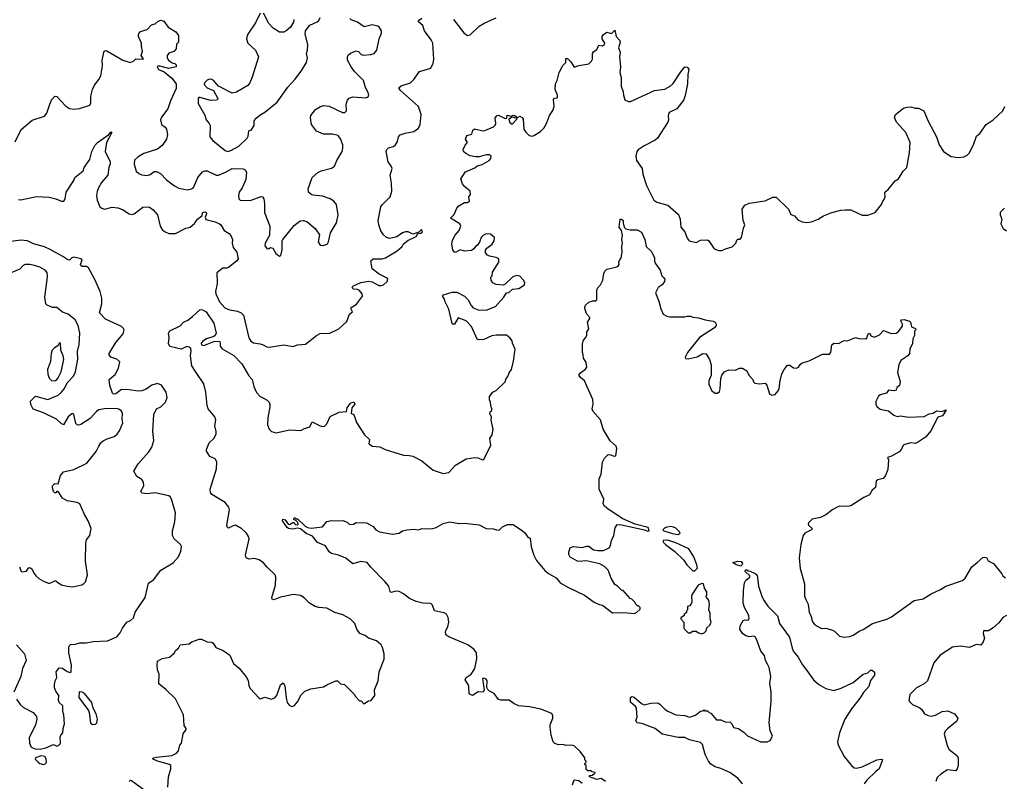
# Model space of a CAD drawing. Extents: x 2239831 to 2395310, y 665973 to 772585.
# Tile 37 of 144: x 2268405 to 2277124, y 724196 to 730944. Entities that reach past the tile are written whole.
import ezdxf

# ---------------------------------------------------------------- set-up
doc = ezdxf.new("R2010")
doc.units = 0

msp = doc.modelspace()

# ---------------------------------------------------------------- linework, layer by layer
at = {"layer": '0CON20XD'}
for points in [[(2269951.8, 729138.2), (2269978, 729175), (2270017.5, 729205), (2270026.7, 729235), (2270045, 729241.2), (2270057.5, 729235), (2270060, 729225), (2270046, 729195), (2270053.1, 729173.1), (2270135, 729153.8), (2270174.1, 729134.1), (2270186.7, 729125), (2270216.2, 729075), (2270259.1, 729049.1), (2270275, 729032.5), (2270288.8, 728995), (2270286.7, 728965), (2270296, 728925), (2270326.2, 728885), (2270339.2, 728825), (2270325, 728804), (2270255, 728747.5), (2270235, 728740.8), (2270205, 728742.5), (2270150, 728700), (2270152.2, 728605), (2270139.2, 728535), (2270142, 728515), (2270173.3, 728445), (2270220.9, 728390.9), (2270262.4, 728372.4), (2270335, 728362.5), (2270365.6, 728345.6), (2270385.6, 728325.6), (2270433.1, 728125), (2270450.8, 728095), (2270475, 728079.4), (2270535, 728072.5), (2270561.7, 728061.7), (2270592.5, 728045), (2270615, 728042.5), (2270745, 728062.9), (2270825, 728048.8), (2270865, 728063.3), (2270935, 728070), (2271033.9, 728146.1), (2271065, 728163.3), (2271152.3, 728167.7), (2271230, 728205), (2271300.5, 728269.5), (2271325.9, 728334.1), (2271352.5, 728355), (2271339.5, 728379.5), (2271338.8, 728395), (2271385.9, 728424.1), (2271440, 728495), (2271436.7, 728515), (2271414.3, 728544.3), (2271395, 728554), (2271357, 728557), (2271350, 728575), (2271360, 728585), (2271425, 728613.8), (2271495, 728626), (2271525, 728622), (2271585, 728589.2), (2271605, 728589.4), (2271625, 728595.8), (2271658.8, 728625), (2271663.8, 728645), (2271658.8, 728655), (2271588, 728688), (2271525, 728736.7), (2271512.9, 728807.1), (2271535, 728824), (2271574.4, 728824.4), (2271615, 728825.6), (2271645, 728834.4), (2271747.5, 728895), (2271792.5, 728935), (2271803.6, 728956.4), (2271841.7, 728988.3), (2271915, 729022.5), (2271931.7, 729048.3), (2271957, 729053), (2271972.5, 729065), (2271963.9, 729086.1), (2271938.3, 729061.7), (2271885, 729042.5), (2271845, 729063.8), (2271820, 729065), (2271795, 729056.2), (2271745, 729020), (2271683.9, 729003.9), (2271653.9, 729013.9), (2271626.1, 729036.1), (2271602.3, 729072.3), (2271583.8, 729125), (2271580, 729165), (2271604, 729285), (2271615, 729303.3), (2271686.2, 729375), (2271698.8, 729425), (2271696.2, 729495), (2271685.6, 729565), (2271702.2, 729625), (2271695.6, 729645), (2271667.1, 729685), (2271650, 729775), (2271656.2, 729795), (2271671.3, 729808.7), (2271715, 729821.4), (2271734, 729835), (2271750.8, 729865), (2271760, 729905), (2271775, 729923.3), (2271818.3, 729938.3), (2271895, 729954.3), (2271935, 729982), (2271951.4, 730015), (2271960.6, 730105), (2271935.6, 730175.6), (2271777.8, 730315), (2271764.4, 730335), (2271765.7, 730344.3), (2271783.1, 730356.9), (2271866.1, 730383.9), (2271895, 730414), (2271945, 730484.2), (2272045, 730514), (2272065, 730557.5), (2272071.4, 730595), (2272064, 730735), (2272048.8, 730765), (2271990, 730845), (2271973.6, 730893.6), (2271937.5, 730925), (2271937.5, 730935), (2271965, 730956.7)], [(2270535, 731000), (2270494, 730915), (2270426, 730815), (2270415, 730790), (2270412.7, 730772.7), (2270423.8, 730735), (2270492.3, 730672.3), (2270518.8, 730615), (2270464, 730435), (2270444.2, 730385), (2270425, 730360), (2270325, 730302), (2270285, 730292.5), (2270165.6, 730355.6), (2270125, 730401.4), (2270105, 730414.4), (2270085, 730417.1), (2270065, 730408.6), (2270040, 730385), (2270039.7, 730369.7), (2270065, 730338.7), (2270120.8, 730315), (2270158, 730245), (2270155.7, 730234.3), (2270145, 730229.2), (2270095, 730226.7), (2270004.3, 730255.7), (2269990, 730255), (2269986, 730245), (2269985, 730202.5), (2270045, 730096.7), (2270055, 730056.2), (2270082.5, 730025), (2270091.9, 730005), (2270088.2, 729905), (2270113.8, 729873.8), (2270225, 729784.2), (2270245, 729775.6)], [(2270245, 729775.6), (2270275, 729783.5), (2270345, 729822.3), (2270419.2, 729895), (2270427.6, 729912.4), (2270432.5, 729957.5), (2270453.9, 729966.1), (2270481.2, 730005), (2270480.8, 730045), (2270490, 730065), (2270539.2, 730105), (2270575.3, 730124.7), (2270685, 730214), (2270778.1, 730345), (2270844.6, 730415.4), (2270904.2, 730495), (2270944, 730565), (2270952, 730605), (2270945.8, 730645), (2270954, 730675), (2270955.8, 730725), (2270933.8, 730815), (2270936.7, 730845), (2270973.9, 730896.1), (2271040, 730925), (2271053, 730937), (2271066.4, 730963.6)], [(2270831.2, 730945), (2270828.8, 730921.2), (2270802.7, 730877.3), (2270765.8, 730844.2), (2270745, 730833.8), (2270705, 730833.8), (2270649.5, 730869.5), (2270611.2, 730911.2), (2270565, 731000)], [(2271155, 729356.7), (2271085, 729378.9), (2271005, 729387.5), (2270985, 729396), (2270961.2, 729415), (2270959.2, 729445), (2270993.3, 729545), (2271045, 729590.6), (2271075, 729605.5), (2271165, 729626.7), (2271192.5, 729645), (2271212.7, 729697.3), (2271259.4, 729775), (2271267.8, 729805), (2271265.5, 729835), (2271245, 729888.8), (2271225, 729917.5), (2271175, 729929.4), (2271095, 729929.2), (2271033.3, 729955), (2270988.8, 730015), (2270980, 730075), (2270983.3, 730095), (2271025, 730147.5), (2271070, 730175), (2271097, 730183), (2271145, 730176.7), (2271262.3, 730122.3), (2271285, 730120), (2271298.8, 730135), (2271296, 730195), (2271308.3, 730231.7), (2271321.2, 730248.8), (2271355, 730260), (2271468.8, 730251.2), (2271489.3, 730260.7), (2271496.4, 730276.4), (2271488.8, 730305), (2271468.3, 730341.7), (2271450, 730405), (2271370, 730485), (2271339.2, 730525), (2271308.8, 730585), (2271306.2, 730615), (2271312.1, 730627.9), (2271333.4, 730646.6), (2271385, 730668.6), (2271405, 730662.5), (2271430, 730635), (2271445, 730628.1), (2271515, 730633.8), (2271542.5, 730645), (2271567.8, 730675), (2271587.5, 730775), (2271608.6, 730825), (2271607.5, 730845), (2271592, 730875), (2271575, 730885.6), (2271525, 730896.7), (2271455, 730880.6), (2271395, 730922.2), (2271341.3, 730941.3), (2271329.2, 730955)], [(2272245, 730946.7), (2272337.1, 730827.1), (2272370, 730805), (2272395, 730810), (2272475, 730886.2), (2272525, 730916), (2272625, 730960)], [(2268365, 729862.5), (2268418.3, 729971.7), (2268515, 730053.3), (2268625, 730090), (2268645.7, 730114.3), (2268669.2, 730185), (2268686.2, 730235), (2268715, 730266.7), (2268735, 730263.3), (2268810.3, 730180.3), (2268845.9, 730155.9), (2268885, 730150), (2268935, 730157.5), (2269025, 730186.7), (2269034.2, 730205.8), (2269035.5, 730265), (2269048.2, 730325), (2269066.7, 730363.3), (2269106.7, 730415), (2269122.8, 730447.2), (2269136.6, 730533.4), (2269135.8, 730585), (2269153.3, 730665), (2269165, 730670), (2269176.8, 730666.8), (2269317.5, 730585), (2269384.1, 730564.1), (2269412.5, 730575), (2269432, 730598), (2269500, 730595), (2269480, 730625), (2269492.9, 730665), (2269482.5, 730705), (2269482.5, 730735), (2269457.5, 730795), (2269458, 730815), (2269475, 730838.8), (2269535, 730856.7), (2269570.8, 730899.2), (2269605, 730908), (2269630.2, 730929.8), (2269655, 730938.6), (2269680.7, 730930.7), (2269718.8, 730878.8), (2269787.5, 730835), (2269810, 730805), (2269810, 730745), (2269793, 730727), (2269790, 730685), (2269768.3, 730661.7), (2269725, 730647.5), (2269710, 730625), (2269710, 730605), (2269722.5, 730585), (2269755, 730560), (2269780, 730555), (2269790, 730545), (2269790, 730525), (2269725, 730510), (2269645, 730530.8), (2269627.5, 730532.5), (2269623.3, 730526.7), (2269635, 730501.2), (2269685, 730482.2), (2269751.9, 730425), (2269790.8, 730375), (2269790.8, 730335), (2269740, 730225), (2269715.6, 730154.4), (2269661.2, 730078.8), (2269651.2, 730055), (2269661.2, 730015), (2269691.7, 729991.7), (2269703.9, 729973.9), (2269713.8, 729925), (2269704, 729885), (2269665, 729830), (2269625, 729796), (2269505, 729758), (2269455, 729730), (2269422.3, 729697.7), (2269418, 729665), (2269435, 729602.5), (2269459.7, 729579.7), (2269485, 729570), (2269535, 729564.3), (2269559.3, 729570.7), (2269595, 729598.8), (2269615, 729600), (2269650.3, 729580.3), (2269703.8, 729525), (2269775, 729470.8), (2269815, 729451.4), (2269886.6, 729436.6), (2269925, 729444.5), (2269945, 729458.1), (2269982.2, 729545), (2270025, 729594.2), (2270045, 729605.8), (2270065, 729604.3), (2270145, 729566.9), (2270165, 729564.7), (2270228, 729592), (2270285, 729626.4), (2270385, 729620.8), (2270402, 729612), (2270412, 729592), (2270407, 729527), (2270373.8, 729455), (2270347.8, 729415), (2270342.7, 729382.7), (2270346, 729355), (2270356.7, 729345), (2270375, 729340.6), (2270455, 729343.8), (2270543.6, 729376.4), (2270555, 729374), (2270566.5, 729355), (2270573.6, 729315), (2270573.5, 729235), (2270618.5, 729115), (2270618.1, 729031.9), (2270580, 728965), (2270575, 728940), (2270595, 728913.8), (2270613.6, 728916.4), (2270625, 728926.7), (2270645, 728920), (2270672.7, 728872.7), (2270705, 728847.5), (2270717, 728853), (2270728.8, 728905), (2270728.8, 728985), (2270733.8, 728995), (2270835, 729120), (2270887.7, 729162.3), (2270915, 729165.8), (2270946.8, 729156.8), (2271020, 729095), (2271058.3, 729038.3), (2271048.6, 728975), (2271065, 728946.7), (2271095, 728943.8), (2271131.7, 728958.3), (2271140, 728975), (2271155.8, 729055), (2271209.2, 729145), (2271224.4, 729215), (2271209.4, 729305), (2271187.5, 729335), (2271155, 729356.7)], [(2270205.7, 725355.7), (2270265, 725312.5), (2270298.3, 725238.3), (2270348.7, 725198.7), (2270411.7, 725121.7), (2270428.2, 725088.2), (2270433.6, 725045), (2270445, 725018), (2270525, 724932.5), (2270535, 724927.5), (2270575, 724941.2), (2270635, 724923.8), (2270665, 724934), (2270680.8, 724955), (2270715, 725050), (2270737, 725067), (2270753, 725043), (2270763.3, 724935), (2270773.3, 724895), (2270790.7, 724870.7), (2270815, 724857.5), (2270836.4, 724863.6), (2270867, 724903), (2270895, 724960), (2270930, 724995), (2270983.6, 725016.4), (2271096.4, 725033.6), (2271130, 725055), (2271205, 725087.5), (2271220, 725085), (2271245, 725060), (2271280, 725055), (2271370, 724965), (2271375, 724950), (2271415, 724910), (2271428.3, 724908.3), (2271451.7, 724881.7), (2271495, 724910), (2271518.3, 724911.7), (2271550, 724955), (2271547.5, 725005), (2271580, 725085), (2271587.5, 725165), (2271633, 725277), (2271632.5, 725325), (2271618.3, 725381.7), (2271606.4, 725406.4), (2271565, 725440), (2271495, 725464), (2271465, 725488), (2271416.7, 725505), (2271390, 725545), (2271373.3, 725595), (2271332.5, 725635), (2271265, 725670), (2271195, 725692), (2271125, 725731.2), (2271053.6, 725736.4), (2271022.5, 725745), (2270970, 725775), (2270925, 725820), (2270891.7, 725841.7), (2270829.3, 725850.7), (2270715, 725826.2), (2270656.1, 725803.9), (2270640.7, 725810.7), (2270638.8, 725825), (2270670, 725935), (2270673.3, 726005), (2270666.7, 726025), (2270595, 726093.8), (2270565, 726131.2), (2270525, 726158), (2270485, 726170.8), (2270435, 726162.9), (2270410, 726175), (2270405, 726200), (2270436.9, 726345), (2270431.9, 726365), (2270412.5, 726395), (2270372.6, 726432.6), (2270315, 726464.3), (2270295, 726460.8), (2270255, 726440), (2270244.4, 726444.4), (2270240, 726465), (2270262.4, 726602.4), (2270257.5, 726625), (2270225, 726665.8), (2270105, 726737.5), (2270093.3, 726755), (2270091.4, 726785), (2270146.9, 726965), (2270150, 727025), (2270135, 727052), (2270090, 727075), (2270060.5, 727120.5), (2270058.8, 727135), (2270083.8, 727195), (2270127.5, 727235), (2270143.8, 727275), (2270146, 727295), (2270134, 727345), (2270140.8, 727395), (2270132, 727425), (2270073.8, 727495), (2270064.1, 727524.1), (2270053.1, 727645), (2270036, 727716), (2269968.6, 727818.6), (2269927.8, 727877.8), (2269918.2, 727965), (2269924.3, 728015), (2269919.4, 728029.4), (2269905, 728042), (2269885, 728048.1), (2269835, 728025.9), (2269735, 728049.1), (2269723.2, 728075), (2269728.2, 728125), (2269723.6, 728165), (2269735, 728186.2), (2269825, 728232.5), (2269855, 728262.5), (2269895, 728282.5), (2269936.1, 728313.9), (2270004.3, 728375.7), (2270025, 728374.2), (2270055, 728354.3), (2270125, 728255.4), (2270144.1, 728165.9), (2270135.6, 728144.4), (2270125, 728136), (2270059.4, 728115), (2270025.5, 728095), (2270012.5, 728077.5), (2270015, 728061.9), (2270035, 728056.1), (2270125, 728092.3), (2270174.3, 728094.3), (2270181.4, 728085), (2270181.3, 728051.3), (2270198.6, 728028.6), (2270302.5, 727967.5), (2270372.9, 727895), (2270435, 727788.8), (2270462, 727755), (2270476.9, 727695), (2270502.1, 727642.1), (2270535, 727603.8), (2270587.3, 727577.3), (2270613.6, 727553.6), (2270621.2, 727535), (2270620.8, 727515), (2270601.4, 727415), (2270600, 727355), (2270613.3, 727315), (2270633.9, 727293.9), (2270675, 727283.3), (2270795, 727310), (2270895, 727302.5), (2270928.3, 727321.7), (2270975, 727337.5), (2270995, 727380), (2271066.1, 727346.1), (2271085, 727340), (2271105, 727343.3), (2271125, 727362.5), (2271155, 727426.7), (2271234.2, 727465.8), (2271298.8, 727471.2), (2271304, 727505), (2271333.3, 727545), (2271365, 727557.5), (2271371.7, 727538.3), (2271347.5, 727505), (2271340, 727455), (2271358.3, 727448.3), (2271367, 727437), (2271387.5, 727375), (2271457, 727267), (2271502.5, 727225), (2271497.5, 727185), (2271530, 727165), (2271595, 727160), (2271642.5, 727135), (2271805, 727084), (2271855, 727083.3), (2271885, 727076.2), (2271965.8, 727035.8), (2272065, 726953.8), (2272155, 726923.3), (2272205, 726933.3), (2272264.4, 726995.6), (2272358.3, 727051.7), (2272435, 727066), (2272461.7, 727061.7), (2272505, 727043.3), (2272515, 727047.5), (2272577, 727173), (2272568.3, 727231.7), (2272587.5, 727265), (2272596.7, 727315), (2272580, 727395), (2272581.7, 727421.7), (2272567.5, 727455), (2272571.7, 727468.3), (2272585, 727480), (2272586.7, 727495), (2272575.8, 727525), (2272574.2, 727555), (2272564, 727575), (2272563.8, 727605), (2272595, 727642.5), (2272625, 727657.5), (2272702.5, 727735), (2272713.9, 727766.1), (2272728.3, 727781.7), (2272740, 727815), (2272760, 727845), (2272777, 727917), (2272792.5, 728025), (2272768.3, 728078.3), (2272767, 728097), (2272746.4, 728126.4), (2272715, 728147.5), (2272625, 728150), (2272585, 728142.5), (2272515, 728110), (2272475, 728106.7), (2272455, 728112.5), (2272405.7, 728225.7), (2272357.5, 728275), (2272287, 728303), (2272255, 728247.5), (2272245, 728242.5), (2272235, 728252.5), (2272205, 728380), (2272173, 728443), (2272167, 728467), (2272147.5, 728495), (2272157.5, 728505), (2272235, 728530), (2272275, 728529.2), (2272343.9, 728493.9), (2272375, 728462.5), (2272401.7, 728411.7), (2272421.7, 728391.7), (2272465, 728374), (2272535, 728370), (2272617.3, 728402.7), (2272693.3, 728485), (2272715, 728522.5), (2272735, 728527.5), (2272770, 728555), (2272825, 728563.3), (2272876.4, 728593.6), (2272877.5, 728615), (2272867.5, 728635), (2272835, 728672.5), (2272805, 728676.7), (2272788.3, 728671.7), (2272772.5, 728665), (2272705, 728600), (2272685, 728592.5), (2272625, 728597.5), (2272593.6, 728613.6), (2272580, 728635), (2272578.3, 728661.7), (2272587.5, 728675), (2272593, 728707), (2272647.5, 728795), (2272647.5, 728825), (2272625, 728837.5), (2272565, 728847.5), (2272547, 728857), (2272528.3, 728878.3), (2272528.3, 728901.7), (2272540.7, 728919.3), (2272590, 728955), (2272607, 728983), (2272610, 729015), (2272575, 729042.5), (2272535, 729046.7), (2272512.5, 729035), (2272492.5, 729015), (2272477, 728973), (2272456.7, 728943.3), (2272440, 728935), (2272426.7, 728913.3), (2272405, 728900), (2272345, 728892.5), (2272305, 728904), (2272265, 728880.8), (2272253.8, 728885), (2272240.8, 728905), (2272232, 728955), (2272238.3, 728991.7), (2272260, 729035), (2272295.5, 729074.5), (2272312, 729115), (2272303.3, 729135), (2272220, 729185), (2272253.6, 729216.4), (2272275.8, 729274.2), (2272295, 729294), (2272345, 729322.5), (2272370, 729325), (2272386.7, 729335), (2272382.5, 729375), (2272397.5, 729395), (2272392.5, 729425), (2272342.5, 729465), (2272325, 729490), (2272312.5, 729535), (2272353.9, 729596.1), (2272435, 729632.5), (2272455, 729647.5), (2272499.3, 729660.7), (2272563, 729697), (2272577.5, 729715), (2272580, 729735), (2272567, 729747), (2272535, 729747.5), (2272475, 729727.5), (2272445, 729727.5), (2272395, 729736.7), (2272355, 729757.5), (2272336.4, 729776.4), (2272331.2, 729795), (2272348.8, 729831.2), (2272370, 729855), (2272352.5, 729885), (2272363.6, 729916.4), (2272410, 729930), (2272418.8, 729965), (2272432.7, 729977.3), (2272505, 729960), (2272525, 729962.5), (2272600, 729995), (2272615, 730010), (2272620, 730025), (2272616.7, 730075), (2272633.3, 730095), (2272645, 730098), (2272705, 730067.5), (2272718.3, 730071.7), (2272723, 730097), (2272755, 730090), (2272775, 730097.5), (2272790, 730095), (2272800, 730085), (2272798.3, 730071.7), (2272765, 730080), (2272737.5, 730062.5), (2272741.2, 730035), (2272765, 730016.7), (2272810, 730065), (2272811.7, 730078.3), (2272835, 730087.5), (2272855, 730077.5), (2272863, 730063), (2272870, 729975), (2272886.4, 729946.4), (2272915, 729917.5), (2272945, 729912.5), (2272965, 729920), (2273016.4, 729953.6), (2273046.1, 729983.9), (2273070, 730025), (2273096.4, 730093.6), (2273125, 730140), (2273137.5, 730175), (2273133, 730237), (2273141.7, 730248.3), (2273165, 730250), (2273167.5, 730255), (2273166.7, 730275), (2273146.4, 730326.4), (2273148.8, 730375), (2273164, 730406), (2273182, 730475), (2273215, 730537.5), (2273240, 730565), (2273241.7, 730598.3), (2273255, 730600), (2273285, 730570), (2273315, 730522.5), (2273355, 730537.5), (2273445, 730552.5), (2273467.5, 730575), (2273476.4, 730593.6), (2273477.5, 730645), (2273485, 730660), (2273515, 730680), (2273533, 730717), (2273565, 730713.3), (2273582.5, 730725), (2273587.5, 730735), (2273562.5, 730775), (2273563.8, 730795), (2273575, 730812.5), (2273605, 730832.5), (2273645, 730822.5), (2273675, 730850), (2273686.7, 730795), (2273718.8, 730758.8), (2273723.3, 730745), (2273706.7, 730695), (2273721.2, 730655), (2273716, 730615), (2273726, 730525), (2273720.8, 730475), (2273732.3, 730432.3), (2273731.2, 730355), (2273750, 730305), (2273751.2, 730275), (2273765, 730233.3), (2273795, 730220), (2273815, 730220), (2274025, 730316.7), (2274116.7, 730326.7), (2274165, 730354.3), (2274192.2, 730377.8), (2274259.5, 730480.5), (2274295, 730526.2), (2274315, 730523.8), (2274331.2, 730505), (2274322.7, 730457.3), (2274320, 730375), (2274299.1, 730270.9), (2274285.6, 730234.4), (2274225.4, 730154.6), (2274155, 730120), (2274147.5, 730095), (2274150, 730055), (2274144.2, 730035), (2274054.2, 729895), (2274032.8, 729877.2), (2273935, 729825.8), (2273880.9, 729789.1), (2273869.2, 729775), (2273860, 729735), (2273866, 729695), (2273915.8, 729625), (2273924.2, 729575), (2273954.4, 729475), (2274020.8, 729345), (2274046.8, 729326.8), (2274145, 729300.6), (2274238.8, 729218.8), (2274254.4, 729175), (2274258.8, 729105), (2274294, 729065), (2274315, 729007.5), (2274334.2, 728984.2), (2274395, 728970), (2274435, 728988.8), (2274495, 728992.5), (2274506.7, 728985), (2274555, 728912.5), (2274595, 728897.5), (2274625, 728897.5), (2274645, 728910), (2274715, 728930), (2274747.5, 728965), (2274755, 728990), (2274765, 729000), (2274785, 729000), (2274797, 729013), (2274813.6, 729096.4), (2274827.5, 729125), (2274812.5, 729165), (2274802.5, 729265), (2274825, 729300), (2274865, 729317.5), (2275005, 729340), (2275075, 729370), (2275105, 729370), (2275212.5, 729265), (2275235, 729217.5), (2275265, 729206.7), (2275295, 729170), (2275335, 729153.8), (2275375, 729146.7), (2275417.7, 729152.3), (2275475, 729176.7), (2275524.1, 729205.9), (2275596.1, 729233.9), (2275675, 729256.2), (2275715, 729260)], [(2275715, 729260), (2275765, 729258.8), (2275865, 729212.5), (2275915, 729212.5), (2275980, 729235), (2276037.5, 729305), (2276047.5, 729335), (2276060.7, 729349.3), (2276068, 729375), (2276066.2, 729415), (2276095, 729438.8), (2276158.8, 729515), (2276186.7, 729535), (2276227, 729603), (2276261.2, 729635), (2276284.2, 729765), (2276289.2, 729855), (2276253.2, 729943.2), (2276170, 730035), (2276152.3, 730077.7), (2276160, 730105), (2276231.7, 730158.3), (2276265, 730169.2), (2276295, 730170.8), (2276335, 730160.8), (2276365, 730161.2), (2276412.9, 730135), (2276450, 730045), (2276524.2, 729905), (2276547.5, 729835), (2276585.7, 729775.7), (2276655, 729731.2), (2276715, 729723.3), (2276765, 729727.5), (2276795, 729743.3), (2276815, 729763.3), (2276855, 729843.3), (2276879.2, 729910.8), (2276906.9, 729935), (2276964.6, 730015.4), (2277024, 730055), (2277110, 730135), (2277128.8, 730175)], [(2268395, 729349.1), (2268415, 729348.2), (2268555, 729377.7), (2268665, 729370), (2268726.2, 729356.2), (2268775, 729335.8), (2268795, 729336.2), (2268808.8, 729355), (2268816.7, 729415), (2268885, 729520), (2268894.5, 729545.5), (2268965.6, 729604.4), (2268976.2, 729635), (2269026.7, 729705), (2269044.2, 729775.8), (2269071.2, 729828.8), (2269093.3, 729855), (2269193.3, 729926.7), (2269215, 729950), (2269220, 729945), (2269173.3, 729855), (2269162, 729775), (2269205.5, 729685.5), (2269206.4, 729666.4), (2269193.6, 729635), (2269184.4, 729565), (2269128.5, 729501.5), (2269101.5, 729455), (2269089.4, 729420.6), (2269085.6, 729385.6), (2269091.9, 729345), (2269115, 729286.7), (2269132.3, 729272.3), (2269155, 729266), (2269225, 729283.1), (2269275, 729276.7), (2269315, 729261.9), (2269375, 729223.3), (2269395, 729217.8), (2269417.8, 729222.2), (2269495, 729282.9), (2269533, 729287), (2269555, 729281.4), (2269588, 729258), (2269625.5, 729215.5), (2269649.5, 729115), (2269665, 729083.8), (2269686.6, 729066.6), (2269725, 729050), (2269785, 729049.2), (2269875, 729097.1), (2269915.6, 729104.4), (2269951.8, 729138.2)], [(2277125, 729273.3), (2277087.5, 729235), (2277086.7, 729215), (2277101.2, 729175), (2277093.8, 729135), (2277115, 729093.3), (2277145, 729073.3)], [(2273182.5, 725965), (2273190, 725955), (2273263.9, 725913.9), (2273406.1, 725846.1), (2273491.7, 725781.7), (2273535, 725762.5), (2273567, 725757), (2273655, 725690), (2273755, 725692.5), (2273845, 725682.5), (2273868.3, 725691.7), (2273898.3, 725721.7), (2273900, 725735), (2273885, 725750), (2273875, 725750), (2273860, 725765), (2273855, 725780), (2273825, 725810), (2273810, 725815), (2273750, 725885), (2273735, 725890), (2273700, 725925), (2273675, 725940), (2273642.5, 725995), (2273617, 726067), (2273585, 726100), (2273541.7, 726121.7), (2273435, 726147.5), (2273405, 726150), (2273375, 726142.5), (2273345, 726147.5), (2273280.7, 726180.7), (2273267.5, 726205), (2273267.5, 726225), (2273280, 726265), (2273305, 726277.5), (2273385, 726267.5), (2273425, 726280), (2273445, 726280), (2273485, 726247.5), (2273525, 726241.2), (2273575, 726240), (2273626.1, 726263.9), (2273637.5, 726285), (2273645, 726330), (2273666.7, 726375), (2273678.3, 726441.7), (2273695, 726470), (2273735, 726468.8), (2273937.5, 726422.5), (2273965, 726413.3), (2273980, 726415), (2273970, 726445), (2273855, 726473.8), (2273745, 726520), (2273615, 726608), (2273583.3, 726635), (2273572.5, 726655), (2273576.7, 726695), (2273537.5, 726785), (2273537.5, 726875), (2273553, 726917), (2273567, 727023), (2273585, 727057.5), (2273615, 727090), (2273639.3, 727089.3), (2273665, 727077.5), (2273685, 727080), (2273693.3, 727145), (2273686.7, 727165), (2273633.6, 727213.6), (2273572.5, 727315), (2273548.3, 727398.3), (2273481.2, 727475), (2273473.3, 727495), (2273483.6, 727536.4), (2273479.5, 727579.5), (2273406.7, 727745), (2273372.3, 727772.3), (2273357.5, 727795), (2273370, 727815), (2273415, 727846.7), (2273426, 727865), (2273420, 727905), (2273398, 727945), (2273394, 727974), (2273388.8, 727995), (2273388.8, 728075), (2273396.7, 728105), (2273416.7, 728125), (2273426.7, 728145), (2273426.2, 728175), (2273444.1, 728205.9), (2273433.3, 728265), (2273452.5, 728295), (2273452.5, 728305), (2273427.5, 728335), (2273413.3, 728373.3), (2273410, 728395), (2273416.1, 728413.9), (2273445, 728440), (2273477, 728453), (2273505, 728453.3), (2273515, 728462.5), (2273516, 728545), (2273521.2, 728565), (2273547.5, 728595), (2273570, 728635), (2273577.5, 728695), (2273586.7, 728715), (2273605, 728733.8), (2273685, 728750), (2273705, 728760), (2273713.3, 728775), (2273710, 728795), (2273715, 728810), (2273732.5, 728835), (2273740, 728885), (2273736.4, 728933.6), (2273743.8, 728965), (2273738, 728995), (2273743.9, 729033.9), (2273733.3, 729075), (2273713.3, 729105), (2273723.3, 729176.7), (2273735, 729177.5), (2273750, 729165), (2273747.5, 729145), (2273756.7, 729106.7), (2273772, 729092), (2273811.7, 729081.7), (2273871.7, 729081.7), (2273910.7, 729060.7), (2273941.2, 728995), (2273954, 728935), (2273999.7, 728889.7), (2274027.5, 728835), (2274026.7, 728805), (2274033.3, 728785), (2274076.2, 728725), (2274092.5, 728675), (2274103, 728663), (2274116.7, 728645), (2274113.8, 728625), (2274093.3, 728595), (2274057.7, 728572.3), (2274034.2, 728525), (2274065, 728450), (2274081.2, 728381.2), (2274104.3, 728334.3), (2274135, 728316), (2274161.7, 728311.7), (2274295, 728310), (2274317, 728317), (2274345, 728316.7), (2274367, 728307), (2274415, 728302.5), (2274473.9, 728283.9), (2274545, 728273.3), (2274563, 728263), (2274572.5, 728245), (2274572.5, 728235), (2274556.7, 728215), (2274425, 728127.5), (2274317.5, 727995), (2274297.5, 727955), (2274301.7, 727941.7), (2274325, 727937.5), (2274405, 727957.5), (2274453.6, 727986.4), (2274485, 727982.5), (2274513.6, 727933.6), (2274526.7, 727885), (2274526.7, 727795), (2274506.7, 727745), (2274508.8, 727715), (2274533.3, 727655), (2274565, 727633.3), (2274585, 727633.3), (2274600.7, 727649.3), (2274607.7, 727672.3), (2274613.3, 727765), (2274623.3, 727795), (2274647, 727823), (2274665, 727832.5), (2274685, 727842.5), (2274745, 727837.5), (2274780, 727855), (2274805, 727857.5), (2274843, 727833), (2274862.5, 727795), (2274897.5, 727755), (2274902.5, 727735), (2274915, 727722.5), (2274955, 727716.7), (2275005, 727723.3), (2275022, 727705), (2275045, 727627.5), (2275065, 727617.5), (2275095, 727622.5), (2275122.5, 727655), (2275130, 727675), (2275138.8, 727745), (2275154.1, 727805.9), (2275173.3, 727845), (2275205, 727882.5), (2275225, 727883.3), (2275257.7, 727857.7), (2275285, 727856.2), (2275302.5, 727865), (2275315, 727887.5), (2275335, 727903.3), (2275395, 727920), (2275515, 727978.8), (2275575, 727980), (2275588.8, 727995), (2275596.4, 728063.6), (2275615, 728077.5), (2275656.1, 728073.9), (2275705, 728102.5), (2275735, 728097.5), (2275805, 728127.5), (2275835, 728120), (2275895, 728117.5), (2275910, 728125), (2275913, 728147), (2275925, 728167.5), (2275935, 728160), (2275941.7, 728141.7), (2275975, 728130), (2276018.3, 728151.7), (2276055, 728190), (2276123.6, 728163.6), (2276165, 728167.5), (2276183, 728177), (2276221.7, 728228.3), (2276222.5, 728245), (2276207.5, 728275), (2276212.5, 728285), (2276236.4, 728286.4), (2276285, 728272.5), (2276292.5, 728265), (2276301.7, 728221.7), (2276338.3, 728208.3), (2276340, 728195), (2276330, 728185), (2276330, 728145), (2276313.3, 728115), (2276311.2, 728075), (2276288.8, 728025), (2276283.8, 727985), (2276270, 727965), (2276206.7, 727925), (2276190, 727885), (2276178.3, 727818.3), (2276203, 727737), (2276200, 727715), (2276195, 727702.5), (2276172.5, 727685), (2276165, 727662.5), (2276145, 727656.7), (2276100, 727660), (2276080, 727635), (2276025, 727620), (2276010.5, 727609.5), (2275985, 727560), (2275987.5, 727535), (2275997.5, 727515), (2276023.9, 727493.9), (2276097.3, 727477.3), (2276145, 727440), (2276175, 727428), (2276205, 727433.8), (2276275, 727423.3), (2276415, 727428.8), (2276458.3, 727451.7), (2276493.6, 727456.4), (2276525, 727477.5), (2276575, 727472.5), (2276605, 727487.5), (2276610, 727485), (2276577.5, 727432.5), (2276543.6, 727426.4), (2276531.7, 727418.3), (2276476.2, 727305), (2276425.6, 727244.4), (2276355, 727196.2), (2276335, 727190), (2276295, 727193.8), (2276264.1, 727185.9), (2276235, 727176.2), (2276225, 727166.7), (2276212.7, 727137.3), (2276193.3, 727115), (2276125, 727076.7), (2276090, 727065), (2276097.5, 727045), (2276093, 726957), (2276073.3, 726905), (2276050.7, 726879.3), (2276005, 726867.5), (2275988, 726855), (2275982, 726798), (2275953.3, 726775), (2275930, 726735), (2275879.1, 726710.9), (2275765, 726637.5), (2275735, 726630.8), (2275667.7, 726632.3), (2275645, 726625.8), (2275606.7, 726605), (2275545, 726558), (2275495, 726534), (2275422.3, 726517.7), (2275390, 726485), (2275386.2, 726475), (2275391.2, 726465), (2275423.3, 726435), (2275416.7, 726425), (2275358, 726395), (2275344.2, 726375), (2275320.8, 726295), (2275307.5, 726175), (2275315, 726080), (2275353.3, 725945), (2275355.6, 725835), (2275365.5, 725805.5), (2275386, 725765), (2275395, 725692.5), (2275410, 725665), (2275425, 725610), (2275445, 725582.5), (2275505, 725550), (2275545, 725552.5), (2275595, 725537.5), (2275620, 725525), (2275665, 725482.5), (2275705, 725473.8), (2275755, 725480), (2275785, 725490), (2275845, 725528.8), (2275875, 725540), (2275956.1, 725593.9), (2276085, 725632), (2276125, 725652), (2276325, 725798.8), (2276405, 725812.2), (2276475, 725857.5), (2276560, 725895), (2276605, 725926.2), (2276755, 725973.8), (2276776.7, 725995), (2276837.5, 726095), (2276883.3, 726135), (2276935, 726177.5), (2276945, 726182.5), (2276965, 726180), (2276980.5, 726150.5), (2277027.5, 726125), (2277102.5, 726035), (2277110, 726015), (2277135, 726000)], [(2268376.7, 724925), (2268410, 724875), (2268439.5, 724849.5), (2268524.1, 724804.1), (2268555, 724770), (2268556.4, 724746.4), (2268545.8, 724694.2), (2268490, 724585), (2268492.7, 724532.7), (2268502, 724505), (2268512, 724495), (2268541.2, 724485), (2268585, 724481.5), (2268636.4, 724493.6), (2268705, 724522.5), (2268735, 724507.5), (2268759.3, 724520.7), (2268766.4, 724533.6), (2268763.6, 724586.4), (2268768.8, 724605), (2268785.7, 724625), (2268789.2, 724665), (2268800.8, 724705), (2268796.7, 724785), (2268786.2, 724815), (2268785.8, 724865.8), (2268753.3, 724895), (2268747.5, 724915), (2268752.5, 724955), (2268723.8, 724995), (2268714, 725025), (2268714, 725055), (2268718.8, 725085), (2268733.3, 725115), (2268727.5, 725165), (2268755, 725200), (2268785, 725197.5), (2268825, 725167.5), (2268855, 725160), (2268860, 725165), (2268863.3, 725225), (2268839.2, 725335), (2268838.8, 725385), (2268845, 725400), (2268855, 725406.7), (2268895, 725410), (2268937, 725423), (2268993.6, 725423.6), (2269055, 725435.7), (2269180.9, 725439.1), (2269264.3, 725475.7), (2269295, 725510), (2269315, 725552.5), (2269354.1, 725605.9), (2269385, 725620), (2269413.8, 725645), (2269426.2, 725695), (2269516, 725825), (2269545, 725952.5), (2269592.5, 725985), (2269615, 726017.5), (2269655, 726067.5), (2269765, 726132.5), (2269812.5, 726185), (2269832.5, 726235), (2269837.5, 726275), (2269827.5, 726295), (2269772.5, 726345), (2269757.5, 726375), (2269756.7, 726415), (2269780, 726495), (2269783.3, 726575), (2269748, 726695), (2269738, 726715), (2269725, 726724), (2269605, 726752.5), (2269535, 726742), (2269485, 726747.5), (2269478.8, 726765), (2269504, 726815), (2269501.2, 726845), (2269485, 726868.8), (2269441.2, 726895), (2269416.2, 726945), (2269452.7, 727007.3), (2269548.8, 727115), (2269573.9, 727156.1), (2269593.3, 727215), (2269583.3, 727295), (2269591.2, 727445), (2269616.7, 727495), (2269655.6, 727514.4), (2269696.4, 727553.6), (2269710.8, 727595), (2269702.8, 727642.8), (2269660.8, 727705), (2269625, 727720.6), (2269575, 727706.7), (2269525, 727671.5), (2269485, 727655.5), (2269455, 727652.9), (2269375, 727665.6), (2269305, 727666), (2269255, 727630), (2269235, 727626.7), (2269225.9, 727635.9), (2269202.1, 727702.1), (2269196.2, 727755), (2269250.7, 727799.3), (2269280, 727855), (2269293, 727913), (2269265.9, 727935.9), (2269212.5, 727955), (2269196.7, 727975), (2269197, 727987), (2269255.9, 728084.1), (2269320.7, 728159.3), (2269328.8, 728195), (2269325, 728207.5), (2269305, 728226.7), (2269165, 728291.2), (2269110, 728345), (2269133, 728427), (2269131.2, 728475), (2269116, 728535), (2269071.4, 728641.4), (2269013.8, 728745), (2268995, 728755.6), (2268958.3, 728758.3), (2268946.2, 728765), (2268944.2, 728775), (2268956.9, 728815), (2268945, 728824.3), (2268885, 728838.2), (2268866.7, 728833.3), (2268845, 728814.4), (2268830, 728815), (2268786.2, 728846.2), (2268675, 728908.8), (2268625, 728930.4), (2268526.3, 728956.3), (2268475, 728984.3), (2268415, 728990), (2268265, 728970.8)], [(2268402.5, 726095), (2268415, 726060), (2268425, 726052.5), (2268465, 726057.5), (2268481.7, 726088.3), (2268495, 726090), (2268515, 726076.7), (2268527.1, 726045), (2268547.4, 726017.4), (2268575, 725992), (2268615, 725968.8), (2268665, 725948), (2268715, 725973.3), (2268725, 725973.3), (2268735, 725963.8), (2268775, 725936.2), (2268825, 725923.8), (2268875, 725920), (2268955, 725937.5), (2268973, 725947), (2268986.1, 725963.9), (2269006.2, 726025), (2268986.2, 726145), (2268990, 726305), (2268997.5, 726335), (2269026.7, 726375), (2269038.8, 726435), (2269010.8, 726505), (2268978.3, 726558.3), (2268936.2, 726655), (2268915, 726666), (2268825, 726681.2), (2268783.9, 726703.9), (2268745, 726762.5), (2268735, 726762.5), (2268725, 726752.5), (2268715, 726752.5), (2268705, 726762.5), (2268693.8, 726795), (2268696.2, 726815), (2268715, 726833.8), (2268745, 726832.5), (2268767.5, 726905), (2268792.4, 726937.6), (2268885, 726957.8), (2268999.2, 727015), (2269081.9, 727118.1), (2269106, 727164), (2269124.5, 727195), (2269145, 727213.1), (2269178.6, 727231.4), (2269240, 727250), (2269267.7, 727272.3), (2269289.4, 727300.6), (2269319.1, 727370.9), (2269313.2, 727406.8), (2269315.6, 727455), (2269305.4, 727475.4), (2269282.4, 727492.4), (2269258.1, 727498.1), (2269156.2, 727496.2), (2269105, 727486.2), (2269085, 727471.9), (2269029.7, 727410.3), (2268945, 727357.1), (2268925, 727350.8), (2268912.9, 727352.9), (2268901.2, 727365), (2268885.5, 727445.5), (2268875, 727453.8), (2268865, 727452.5), (2268835, 727424.2), (2268794.1, 727354.1), (2268771.2, 727365), (2268731.2, 727405), (2268615, 727460.5), (2268525, 727493.3), (2268502.5, 727535), (2268500, 727565), (2268545, 727607.5), (2268655, 727580), (2268695, 727597.1), (2268744, 727616), (2268775.7, 727644.3), (2268800.3, 727675), (2268825, 727726.2), (2268880.9, 727785), (2268900.4, 727825), (2268919.2, 727935), (2268917.3, 728005), (2268932.7, 728065), (2268936.4, 728165), (2268921.1, 728235), (2268895, 728284.3), (2268835, 728335.6), (2268782.6, 728352.6), (2268735, 728393.3), (2268695, 728394), (2268647.5, 728415), (2268635, 728427.5), (2268627.1, 728485), (2268651.9, 728665), (2268647.5, 728705), (2268630.8, 728725), (2268582.2, 728752.2), (2268537.2, 728767.2), (2268495, 728775.2), (2268452.5, 728775), (2268435, 728766.9), (2268405, 728732.9), (2268335, 728704.2)], [(2268715, 727743.5), (2268734.3, 727755), (2268745, 727770), (2268771.3, 727825), (2268795, 727932.5), (2268790.7, 727965), (2268768.5, 728015), (2268765, 728077.5), (2268755, 728076.7), (2268743.3, 728055), (2268712.7, 728037.3), (2268692, 728015), (2268682.9, 727985), (2268676.9, 727915), (2268652.1, 727845), (2268653.1, 727803.1), (2268665, 727768.1), (2268685, 727748.2), (2268715, 727743.5)], [(2273592.5, 724195), (2273555, 724220), (2273515, 724213.3), (2273450, 724235), (2273451.7, 724248.3), (2273475, 724250), (2273485, 724260), (2273498.3, 724261.7), (2273500, 724275), (2273475, 724280), (2273465, 724290), (2273435, 724290), (2273421.7, 724301.7), (2273420, 724335), (2273410, 724345), (2273410, 724355), (2273420, 724365), (2273420, 724375), (2273410, 724385), (2273410, 724405), (2273369.3, 724459.3), (2273315, 724510), (2273295, 724517.5), (2273245, 724513.3), (2273215, 724522.5), (2273175, 724520), (2273145, 724530), (2273130, 724545), (2273112.5, 724605), (2273102.5, 724675), (2273103, 724697), (2273127.5, 724755), (2273127, 724777), (2273116.4, 724796.4), (2273020, 724835), (2272920, 724855), (2272824.3, 724864.3), (2272785, 724882.5), (2272740, 724915), (2272665, 724916), (2272645, 724922), (2272606.7, 724975), (2272563.9, 724993.9), (2272549.3, 725009.3), (2272543, 725027), (2272543.3, 725085), (2272535, 725100), (2272515, 725110), (2272504, 725106), (2272511.2, 725045), (2272516.7, 725005), (2272510, 724985), (2272465, 724988), (2272415, 724957.5), (2272385, 724970), (2272383.3, 725035), (2272376.7, 725055), (2272348.8, 725095), (2272358.8, 725115), (2272404, 725145), (2272436, 725195), (2272452.9, 725285), (2272450.8, 725335), (2272428, 725365), (2272372, 725405), (2272205.8, 725475), (2272178.9, 725495), (2272176.5, 725525), (2272196.9, 725565), (2272203.9, 725605), (2272198.1, 725648.1), (2272185, 725676.7), (2272165, 725687.1), (2272077.5, 725707.5), (2272061.1, 725755), (2272045, 725772.2), (2271974.6, 725775.4), (2271915, 725788), (2271855.8, 725815.8), (2271805, 725856.5), (2271765, 725878.9), (2271735, 725880.8), (2271695, 725867.5), (2271685, 725876.7), (2271674.3, 725925), (2271638, 725965), (2271514.5, 726094.5), (2271483.3, 726135), (2271425, 726143.8), (2271355, 726121.2), (2271293, 726173), (2271228.3, 726198.3), (2271165, 726213.8), (2271145, 726230), (2271113.2, 726283.2), (2271041.2, 726311.2), (2270997.4, 726367.4), (2270942.7, 726392.7), (2270891.7, 726431.7), (2270865, 726440), (2270825, 726431.2), (2270785, 726436.7), (2270772.5, 726445), (2270733.3, 726505), (2270735, 726517.5), (2270755, 726512.5), (2270783, 726473), (2270795, 726472.5), (2270825, 726490), (2270835, 726490), (2270845, 726472.5), (2270861.7, 726468.3), (2270870, 726475), (2270868.3, 726488.3), (2270848.3, 726508.3), (2270833, 726513), (2270835, 726530), (2270845, 726530), (2270851.7, 726521.7), (2270865, 726520), (2270932.5, 726455), (2270954.4, 726444.4), (2270985, 726440), (2271085, 726451.2), (2271125, 726497.5), (2271165, 726506.7), (2271235, 726502.5), (2271265, 726506.7), (2271305, 726492.5), (2271325, 726472.5), (2271360, 726475), (2271385, 726490), (2271476.4, 726486.4), (2271534.1, 726454.1), (2271558.8, 726425), (2271590, 726405), (2271705, 726385.8), (2271765, 726393.8), (2271796.1, 726413.9), (2271833.6, 726423.6), (2271895, 726428.8), (2271935, 726423.3), (2271965, 726436.2), (2272055, 726432.5), (2272092.5, 726445), (2272155, 726478.8), (2272215, 726493.8), (2272295, 726481.2), (2272343, 726483), (2272475, 726468.8), (2272535, 726435.8), (2272602, 726432), (2272635, 726421.2), (2272652.5, 726425), (2272679.3, 726450.7), (2272725, 726470), (2272775, 726470), (2272857.5, 726415), (2272877.7, 726397.7), (2272905, 726360), (2272925, 726350), (2272933.9, 726273.9), (2272958.3, 726198.3), (2272981.2, 726151.2), (2273055, 726062.5), (2273086.4, 726036.4), (2273155, 725997.5), (2273182.5, 725965)], [(2274235, 726384), (2274252.5, 726395), (2274247.5, 726405), (2274215, 726437.5), (2274195, 726447.5), (2274175, 726452.5), (2274135, 726447.5), (2274115, 726440), (2274100, 726425), (2274110, 726415), (2274185, 726390.8), (2274235, 726384)], [(2274385, 726060), (2274407.5, 726085), (2274402.5, 726115), (2274375.9, 726185.9), (2274330, 726255), (2274215, 726310), (2274145, 726331.2), (2274101.7, 726328.3), (2274102.5, 726315), (2274122.5, 726295), (2274205, 726232.5), (2274286.4, 726156.4), (2274313.6, 726113.6), (2274365, 726060), (2274385, 726060)], [(2274805, 724172.7), (2274764.3, 724224.3), (2274692.6, 724272.6), (2274615, 724310), (2274564.6, 724324.6), (2274525, 724348), (2274503.8, 724375), (2274475, 724432.5), (2274452.3, 724522.3), (2274435, 724541.2), (2274335, 724564), (2274294.2, 724584.2), (2274235, 724584.2), (2274095, 724612.5), (2274033.1, 724663.1), (2273915, 724707.1), (2273872.5, 724715), (2273860, 724735), (2273872.5, 724765), (2273866.7, 724845), (2273859.5, 724859.5), (2273815, 724897.5), (2273813, 724937), (2273825, 724947.5), (2273845, 724942.5), (2273912.5, 724885), (2273933.8, 724873.8), (2273995, 724887.5), (2274055, 724892.5), (2274075, 724880), (2274120.9, 724830.9), (2274145, 724816), (2274215, 724786.2), (2274295, 724778.1), (2274335, 724764.3), (2274388.3, 724781.7), (2274435, 724817.5), (2274455, 724820), (2274465, 724830), (2274471.7, 724821.7), (2274495, 724820), (2274510, 724805), (2274525, 724800), (2274575, 724740), (2274615, 724740), (2274653.6, 724723.6), (2274695, 724720), (2274710, 724705), (2274725, 724674), (2274770, 724665), (2274819.5, 724629.5), (2274848.8, 724598.8), (2274965, 724546), (2275024.1, 724545.9), (2275051.7, 724558.3), (2275070, 724595), (2275050.8, 724645), (2275043.1, 724715), (2275060, 724905), (2275058.5, 724985), (2275047.8, 725065), (2275055.8, 725125), (2275040.6, 725205), (2275025.7, 725235), (2275009.2, 725265), (2274999.5, 725309.5), (2274968.3, 725348.3), (2274930, 725455), (2274916.4, 725476.4), (2274905, 725482.5), (2274863.9, 725476.1), (2274835, 725485.8), (2274805, 725505.8), (2274783.3, 725545), (2274786.1, 725573.9), (2274810.5, 725619.5), (2274825, 725626.2), (2274857, 725623), (2274863.6, 725636.4), (2274861.2, 725665), (2274824, 725735), (2274812.5, 725775), (2274813.1, 725885), (2274824.3, 725955.7), (2274835, 725977.5), (2274870, 726005), (2274870, 726015), (2274830, 726055), (2274831.7, 726068.3), (2274845, 726070), (2274855, 726060), (2274875, 726057.5), (2274918.3, 726038.3), (2274935, 726022.5), (2274948.8, 725925), (2274976.2, 725835), (2274991.2, 725805), (2275028.8, 725748.8), (2275115, 725662.5), (2275133.8, 725595), (2275223.3, 725473.3), (2275244.5, 725375), (2275256.3, 725346.3), (2275300, 725295), (2275337.9, 725227.9), (2275375, 725178.8), (2275435, 725094.2), (2275483.1, 725053.1), (2275545, 725019.4), (2275615, 725001.9), (2275680, 725020), (2275785, 725071.2), (2275875, 725146.2), (2275915, 725157.5), (2275938.3, 725181.7), (2275955, 725180), (2275975, 725162), (2275975.6, 725135), (2275940.6, 725089.4), (2275923.8, 725036.2), (2275876.5, 724983.5), (2275848.1, 724935), (2275771.5, 724838.5), (2275710.5, 724745), (2275663.3, 724625), (2275645.5, 724545), (2275651.5, 724515), (2275704.7, 724414.7), (2275770, 724335), (2275795, 724316.5), (2275815, 724310.9), (2275864, 724324), (2275995, 724385.6), (2276032.5, 724392.5), (2276046.4, 724386.4), (2276016.2, 724305), (2275986.3, 724283.7), (2275905.7, 724205), (2275882.9, 724175)], [(2274795, 726102.5), (2274750, 726115), (2274720, 726135), (2274763.8, 726146.2), (2274795, 726142.5), (2274806.2, 726125), (2274795, 726102.5)], [(2274445, 725502.5), (2274465, 725510), (2274485, 725530), (2274490, 725555), (2274515, 725580), (2274527.5, 725605), (2274520, 725635), (2274520, 725685), (2274507.5, 725715), (2274512.5, 725765), (2274506.4, 725796.4), (2274480, 725835), (2274490, 725845), (2274490, 725875), (2274468.3, 725908.3), (2274460, 725945), (2274445, 725948.8), (2274414, 725935), (2274360, 725855), (2274353.3, 725835), (2274357.5, 725785), (2274351.7, 725768.3), (2274335, 725750), (2274320, 725745), (2274320, 725715), (2274310, 725705), (2274308.3, 725691.7), (2274290, 725675), (2274290, 725665), (2274260, 725645), (2274260, 725635), (2274287, 725607), (2274287.5, 725555), (2274293, 725543), (2274325, 725510), (2274345, 725510), (2274362.5, 725527.5), (2274395, 725527.5), (2274415, 725510), (2274445, 725502.5)], [(2277145, 725666.2), (2277111.7, 725648.3), (2277075, 725598.8), (2277025.7, 725554.3), (2276985, 725530), (2276940, 725530), (2276936.7, 725505), (2276947.5, 725465), (2276937, 725433), (2276917, 725403), (2276875, 725406.7), (2276815, 725382.5), (2276735, 725393.3), (2276681.7, 725388.3), (2276665, 725383.8), (2276555.8, 725314.2), (2276500, 725245), (2276442.5, 725085), (2276415, 725060), (2276347.5, 725025), (2276287.5, 724965), (2276278.3, 724908.3), (2276312.5, 724875), (2276377.3, 724847.3), (2276395, 724831.2), (2276417.5, 724795), (2276449.2, 724779.2), (2276475, 724774.5), (2276515, 724781.5), (2276575, 724813.3), (2276625, 724820), (2276683, 724793), (2276712.5, 724755), (2276705, 724727.5), (2276620.3, 724659.7), (2276601.2, 724638.8), (2276592, 724615), (2276621.2, 724505), (2276636.4, 724476.4), (2276703.3, 724425), (2276715.8, 724405), (2276716.7, 724335), (2276707.5, 724305), (2276695, 724290), (2276622, 724298), (2276561.7, 724258.3), (2276530.7, 724229.3), (2276517.5, 724195)], [(2269717.5, 724145), (2269723.3, 724235), (2269743.6, 724306.4), (2269742.5, 724335), (2269732.5, 724345), (2269625, 724374.3), (2269580, 724395), (2269590, 724405), (2269615, 724410), (2269752.5, 724425), (2269793.9, 724446.1), (2269810, 724465), (2269823.3, 724515), (2269837.5, 724535), (2269853.6, 724616.4), (2269877.5, 724655), (2269877.5, 724665), (2269860.7, 724690.7), (2269856.2, 724785), (2269785.7, 724925.7), (2269699.5, 725009.5), (2269638.3, 725058.3), (2269641.1, 725145), (2269626, 725185), (2269621.4, 725225), (2269625, 725260), (2269665, 725283.3), (2269730, 725295), (2269776.4, 725333.6), (2269783.9, 725356.1), (2269810, 725375), (2269826.4, 725403.6), (2269905, 725412.5), (2269928.3, 725431.7), (2269995, 725455.8), (2270015, 725454), (2270065, 725431.2), (2270105, 725430), (2270118.9, 725418.9), (2270140.9, 725380.9), (2270205.7, 725355.7)], [(2268376, 725405), (2268446.2, 725325), (2268463.3, 725265), (2268428.8, 725195), (2268415.9, 725124.1), (2268353.3, 724985)], [(2269048.8, 724698.8), (2269075, 724702), (2269088, 724715), (2269093.6, 724746.4), (2269083.3, 724795), (2269056.7, 724845), (2269042.5, 724895), (2268980, 724975), (2268957, 724987), (2268935, 724990), (2268930, 724985), (2268928.3, 724938.3), (2269013.9, 724823.9), (2269021.2, 724805), (2269030.8, 724715), (2269048.8, 724698.8)], [(2268615, 724344), (2268635, 724352.5), (2268642.5, 724365), (2268640, 724395), (2268626.8, 724416.8), (2268595, 724421.4), (2268543.8, 724405), (2268541.7, 724391.7), (2268567.5, 724365), (2268582.9, 724352.9), (2268615, 724344)], [(2269377.5, 724195), (2269384.1, 724205.9), (2269395, 724202.5), (2269503.9, 724123.9)], [(2273300, 724165), (2273315, 724210), (2273355, 724202.5), (2273385, 724180)]]:
    msp.add_lwpolyline(points, dxfattribs=at)

doc.saveas('drawing.dxf')
